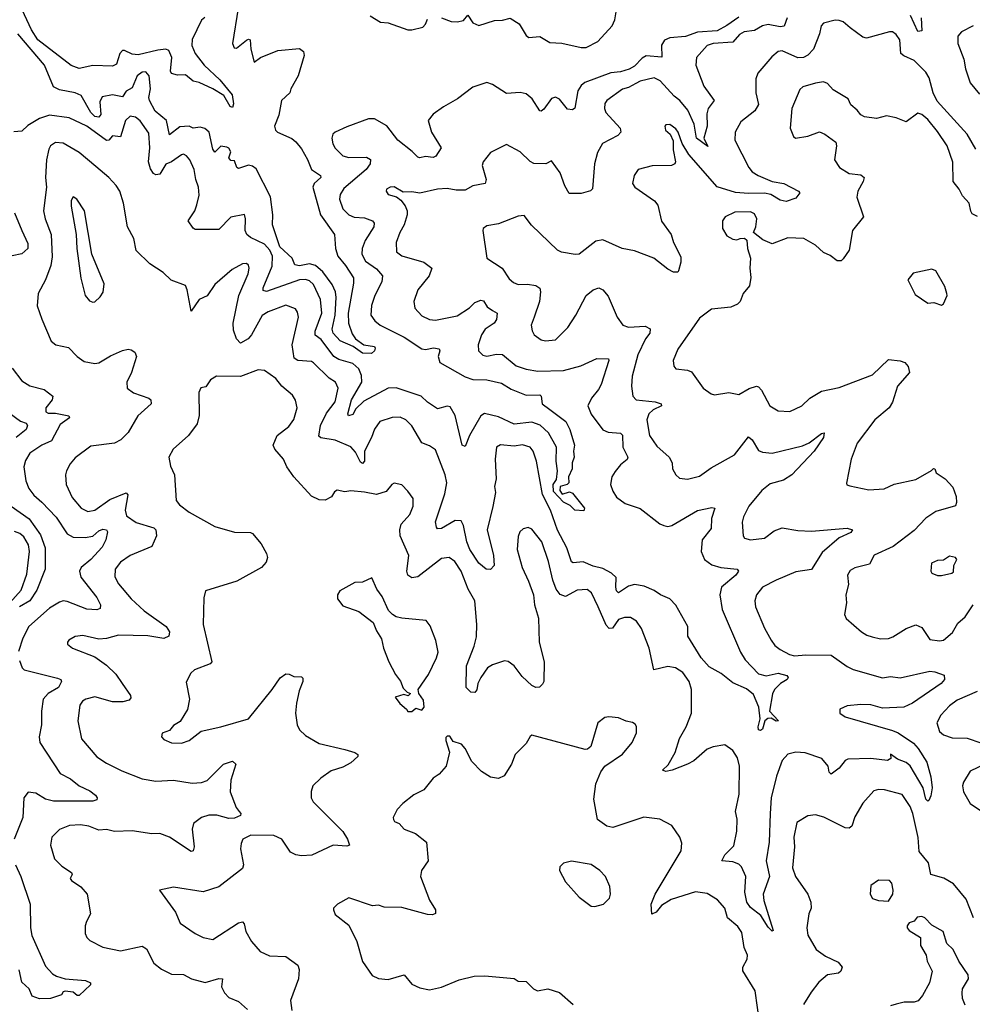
# Model space of a CAD drawing. Extents: x 1954683 to 2060285, y 904798 to 1016299.
# Tile 20 of 256: x 1958664 to 1963501, y 922466 to 927466. Entities that reach past the tile are written whole.
import ezdxf

# ---------------------------------------------------------------- set-up
doc = ezdxf.new("R2010")
doc.units = 0

msp = doc.modelspace()

# ---------------------------------------------------------------- linework, layer by layer
at = {"layer": '0CON10XD'}
for points in [[(1959773.3, 927525), (1959743.8, 927345), (1959753.4, 927323.4), (1959765, 927322), (1959815, 927362.2), (1959825, 927368), (1959834.2, 927364.2), (1959836.6, 927316.6), (1959855, 927250), (1959885.8, 927274.2), (1959975, 927310), (1960085, 927320), (1960104.3, 927304.3), (1960108.8, 927285), (1960078.3, 927181.7), (1960040.3, 927115), (1960034.8, 927095), (1959993.5, 927055), (1959978.9, 926981.1), (1959957.6, 926925), (1959962.7, 926905), (1959973.5, 926895), (1960045, 926863.2), (1960066.4, 926846.4), (1960095, 926810), (1960124.5, 926755.5), (1960145, 926706.2), (1960191.5, 926675), (1960193.5, 926665), (1960158.2, 926635), (1960152.5, 926615), (1960191.4, 926475), (1960261.8, 926375), (1960267.9, 926305), (1960278.4, 926265), (1960318, 926218), (1960358.4, 926155), (1960358.8, 926128.8), (1960332, 925975), (1960333.2, 925925), (1960351.2, 925871.2), (1960368.9, 925845), (1960411.4, 925815), (1960466, 925806), (1960468.1, 925798.1), (1960465, 925784.3), (1960449.7, 925770.3), (1960405, 925772.2), (1960356.9, 925806.9), (1960291.1, 925835), (1960255, 925874), (1960250.9, 925895), (1960266, 925965), (1960271.4, 926055), (1960267.2, 926085), (1960250.7, 926120.7), (1960203, 926185), (1960165, 926217.7), (1960135, 926225.6), (1960085, 926216), (1960060.8, 926220.8), (1960047.9, 926255), (1959985, 926313.2), (1959946.8, 926425), (1959949.8, 926475), (1959937.3, 926567.3), (1959865, 926708.9), (1959845, 926722.8), (1959825, 926727.8), (1959775, 926710.8), (1959766.7, 926715), (1959755, 926750), (1959735, 926751.2), (1959726.2, 926765), (1959736, 926795), (1959725, 926814), (1959715, 926819.2), (1959685, 926824.2), (1959655, 926793.5), (1959645, 926809.2), (1959625, 926895.6), (1959603.7, 926913.7), (1959579.8, 926919.8), (1959545, 926915.7), (1959524.7, 926925.3), (1959477.2, 926922.8), (1959425, 926880.8), (1959408.4, 926955), (1959351.9, 927001.9), (1959322.2, 927055), (1959319, 927071), (1959328.7, 927115), (1959320.6, 927180.6), (1959305, 927201.9), (1959285, 927199.5), (1959259.7, 927180.3), (1959235, 927120), (1959205, 927102.8), (1959185, 927074.1), (1959135.2, 927084.8), (1959082.7, 927075), (1959070.9, 927049.1), (1959075, 926984), (1959065, 926970.9), (1959045, 926974.7), (1959024.8, 926995), (1958975, 927081.5), (1958945, 927095.3), (1958865, 927110), (1958835.8, 927125.8), (1958789.2, 927235), (1958653.6, 927393.6)], [(1959603.5, 927476.5), (1959586.8, 927463.2), (1959539.1, 927365), (1959537.8, 927335), (1959555, 927294.5), (1959600, 927235), (1959680.6, 927160.6), (1959742.5, 927085), (1959748.7, 927038.7), (1959745, 927021.1), (1959731.8, 927025), (1959700.7, 927080.7), (1959645, 927114.4), (1959575, 927147.5), (1959545, 927154.3), (1959505, 927186), (1959465, 927183.8), (1959435, 927192.5), (1959430, 927205), (1959435.4, 927275), (1959420.4, 927310.4), (1959405, 927316.7), (1959365, 927311.9), (1959265, 927287.7), (1959235, 927290.8), (1959195, 927310.4), (1959185, 927309.6), (1959172.5, 927295), (1959155, 927240.8), (1959135, 927229.4), (1959035, 927233.8), (1958965, 927217.8), (1958925, 927232.7), (1958755, 927363.5), (1958724, 927414), (1958676, 927516)], [(1961540, 927325), (1961599.2, 927355), (1961671.4, 927435), (1961685.8, 927465), (1961695, 927516.7)], [(1962315, 927479.6), (1962255, 927435.9), (1962205, 927410), (1962105, 927402.1), (1962045, 927380.4), (1961965, 927374.6), (1961937.6, 927362.4), (1961923.5, 927336.5), (1961923.9, 927276.1), (1961845, 927283.4), (1961825, 927271.6), (1961785, 927229.8), (1961758.8, 927215), (1961715, 927201.7), (1961665, 927195.6), (1961533, 927147), (1961515, 927132.5), (1961498, 927105), (1961482.5, 927017.5), (1961471.5, 927008.5), (1961445, 927012.4), (1961405, 927062.5), (1961385, 927073.3), (1961364.7, 927065.3), (1961325, 927011.1), (1961311.7, 927001.7), (1961305, 927004), (1961266.2, 927065), (1961235, 927090.4), (1961205, 927096.8), (1961135, 927091.3), (1961065, 927137.8), (1961035, 927146.7), (1960965, 927122.7), (1960886.5, 927063.5), (1960815, 927023.5), (1960762.8, 926987.2), (1960738.6, 926955), (1960754, 926895), (1960803.6, 926815), (1960776.6, 926773.4), (1960764.1, 926765.9), (1960725, 926771.8), (1960695.3, 926764.7), (1960685, 926768.4), (1960657.3, 926797.3), (1960584.2, 926854.2), (1960528, 926928), (1960465, 926962.7), (1960435, 926962.2), (1960325, 926922.5), (1960265, 926895.8), (1960254.5, 926885.5), (1960248.6, 926865), (1960254.4, 926835), (1960265, 926814.2), (1960304.2, 926775), (1960335, 926766.2), (1960425, 926768.2), (1960445.4, 926755.4), (1960443.5, 926735), (1960423.5, 926705), (1960310.3, 926609.7), (1960291.1, 926578.9), (1960287.7, 926555), (1960305, 926505.7), (1960335.6, 926475), (1960362.7, 926462.7), (1960415, 926460.3), (1960455.3, 926445.3), (1960463.5, 926433.5), (1960461.8, 926415), (1960418.2, 926345), (1960403.2, 926305), (1960400.7, 926275), (1960419.4, 926239.4), (1960475, 926201.4), (1960506.6, 926165), (1960502.5, 926135), (1960466.8, 926065), (1960450, 926015), (1960447.3, 925965), (1960466.3, 925936.3), (1960494.3, 925914.3), (1960615.6, 925854.4), (1960705, 925794.1), (1960725, 925791.4), (1960765, 925800.3), (1960793.3, 925795), (1960796.9, 925785), (1960789.5, 925755), (1960796.7, 925725), (1960925, 925652.8), (1960965, 925639.8), (1961035, 925637.8), (1961109.6, 925619.6), (1961159.6, 925589.6), (1961235, 925558.8), (1961305, 925561.4), (1961312.5, 925555), (1961316.7, 925515), (1961355, 925486.2), (1961437.7, 925425), (1961457.9, 925385), (1961481.8, 925305), (1961475.6, 925275), (1961479.1, 925245), (1961469.1, 925215), (1961468.5, 925185), (1961451.1, 925145), (1961452.5, 925115), (1961443.6, 925106.4), (1961407.5, 925095), (1961406.7, 925075), (1961417.5, 925057.5), (1961455, 925068), (1961471.3, 925061.3), (1961532.5, 924985), (1961527.7, 924972.3), (1961483.3, 924975), (1961458.8, 924998.8), (1961425, 925016.9), (1961375, 925070), (1961372, 925105), (1961389.4, 925130.6), (1961394.6, 925175), (1961387.8, 925225), (1961389.2, 925295), (1961348.7, 925368.7), (1961307.1, 925407.1), (1961265, 925421.6), (1961175, 925412.1), (1961095, 925448.7), (1961024.1, 925465.9), (1961004.7, 925455.3), (1960948.2, 925355), (1960925, 925298.8), (1960910.8, 925305), (1960875.6, 925455.6), (1960849.4, 925499.4), (1960835, 925502.9), (1960785, 925490), (1960735, 925523.8), (1960702.2, 925555), (1960575, 925597.2), (1960535, 925594.6), (1960410.9, 925529.1), (1960370, 925490), (1960355, 925461.5), (1960334, 925455), (1960329.1, 925465), (1960348.5, 925535), (1960400.9, 925625), (1960398.9, 925658.9), (1960385, 925692.7), (1960355, 925720.9), (1960285, 925741.2), (1960259.6, 925755), (1960195, 925841.7), (1960164.4, 925864.4), (1960164.4, 925885), (1960197.1, 925975), (1960191.6, 926045), (1960155, 926121.8), (1960135, 926140.6), (1960115, 926146.6), (1960084.3, 926145), (1959916.6, 926086.6), (1959900.2, 926090.2), (1959900, 926105), (1959946.4, 926215), (1959947.1, 926265), (1959933.7, 926295), (1959906.8, 926326.8), (1959835, 926360.4), (1959816.5, 926375), (1959809.2, 926395), (1959810.6, 926455), (1959805, 926477.5), (1959735, 926462.7), (1959675, 926400.8), (1959555, 926400), (1959545, 926407.5), (1959518.8, 926445), (1959553.1, 926495), (1959564, 926526), (1959574.5, 926575), (1959571.8, 926615), (1959557.5, 926655), (1959550, 926705), (1959527.5, 926755), (1959511.2, 926775), (1959495, 926782.5), (1959485, 926780), (1959435.3, 926744.7), (1959405, 926732.9), (1959375, 926681.4), (1959355, 926677.5), (1959343.6, 926685), (1959328.5, 926708.5), (1959317, 926745), (1959324.7, 926815), (1959320.2, 926890.2), (1959275, 926951.9), (1959251.7, 926971.7), (1959225, 926975.7), (1959200.8, 926955), (1959175, 926871.4), (1959135, 926876.6), (1959115.5, 926854.5), (1959105, 926853), (1959005, 926925.3), (1958915, 926967.8), (1958815, 926981.2), (1958764, 926965), (1958705, 926928.5), (1958675, 926899.6), (1958633.1, 926896.9)], [(1962560.6, 927475), (1962545, 927432.5), (1962525, 927429.3), (1962465, 927441.9), (1962435, 927435.3), (1962395, 927411.7), (1962342.9, 927405), (1962319.5, 927390.5), (1962285, 927351.2), (1962185.2, 927344.8), (1962155, 927335.4), (1962100.9, 927275), (1962096.8, 927235), (1962138, 927128), (1962189.4, 927055), (1962160, 927015), (1962152.6, 926987.4), (1962154.6, 926925), (1962136.9, 926865), (1962158.3, 926821.7), (1962101.2, 926865), (1962088.5, 926935), (1962056, 927006), (1962016.2, 927055), (1961987.6, 927077.6), (1961915.8, 927155.8), (1961885, 927171.7), (1961815, 927154.6), (1961792.5, 927142.5), (1961755, 927121.5), (1961725, 927113.3), (1961645.8, 927055), (1961635, 927040), (1961632.5, 927015), (1961640.5, 926995), (1961713.3, 926915), (1961716.7, 926895), (1961701.7, 926878.3), (1961622.8, 926837.2), (1961597.5, 926792.5), (1961582.1, 926735), (1961573, 926607), (1961562.7, 926597.3), (1961515, 926582.9), (1961454.1, 926584.1), (1961431.8, 926621.8), (1961408.3, 926688.3), (1961365, 926750), (1961335.8, 926734.2), (1961275, 926736.7), (1961256.2, 926746.2), (1961205, 926795.7), (1961135, 926832.9), (1961055, 926792.5), (1961016.9, 926745), (1961012.9, 926725), (1961031.9, 926655), (1961028, 926635), (1960965, 926622.9), (1960925, 926600.7), (1960879.4, 926600.6), (1960835, 926608.6), (1960785, 926606), (1960695, 926584.5), (1960655, 926592.2), (1960610.5, 926590.5), (1960565, 926617.1), (1960545, 926615.8), (1960526.2, 926605), (1960523.8, 926595), (1960535, 926578.8), (1960576.9, 926566.9), (1960599.8, 926549.8), (1960621.2, 926521.2), (1960631.2, 926495), (1960631.8, 926475), (1960616.4, 926423.6), (1960593.3, 926385), (1960576.2, 926335), (1960576.7, 926286.7), (1960605, 926267.5), (1960716.7, 926235), (1960756.7, 926205), (1960742.9, 926165), (1960685.6, 926095), (1960664.5, 926035.5), (1960670.7, 926000.7), (1960705, 925961.9), (1960745, 925944.4), (1960775, 925939.5), (1960885, 925962.3), (1960947.9, 926002.1), (1960975, 926029.6), (1961005, 926041.5), (1961018.1, 926038.1), (1961038.2, 926008.2), (1961065, 925989.1), (1961088.6, 925975), (1961085, 925943.8), (1961072.9, 925925), (1961027.8, 925895), (1961008.9, 925865), (1960991.9, 925815), (1960994, 925785), (1961015, 925762.9), (1961035, 925757.8), (1961085, 925768), (1961115, 925766.1), (1961185, 925707.9), (1961235, 925690.7), (1961295, 925680.8), (1961425.3, 925684.7), (1961512.3, 925707.7), (1961595, 925745.8), (1961653.6, 925743.6), (1961655.6, 925735), (1961615.8, 925614.2), (1961602.1, 925587.9), (1961566.7, 925545), (1961548.9, 925505), (1961565, 925462.5), (1961625, 925383.5), (1961651.5, 925371.5), (1961715, 925367.3), (1961725, 925356), (1961726.1, 925295), (1961752.5, 925245), (1961747.8, 925232.2), (1961715, 925205.7), (1961688.3, 925171.7), (1961670, 925145), (1961664.4, 925105), (1961675, 925071.2), (1961695, 925041.4), (1961738.6, 925008.6), (1961815, 924983.1), (1961915, 924905.6), (1961935, 924896.9), (1961955, 924893.1), (1961975, 924898.1), (1962105, 924974.2), (1962178.6, 924988.6), (1962193.3, 924985), (1962177.3, 924932.7), (1962175, 924882.5), (1962129.2, 924825), (1962124.5, 924765), (1962141.8, 924725), (1962178.5, 924698.5), (1962223.6, 924683.6), (1962306.7, 924675), (1962314.4, 924665), (1962300, 924645), (1962228.2, 924585), (1962219.6, 924545), (1962231.5, 924471.5), (1962324.6, 924254.6), (1962347.9, 924215), (1962415, 924143.9), (1962455, 924133.8), (1962515, 924147.3), (1962558.8, 924135), (1962566, 924125), (1962561.2, 924115), (1962526.7, 924095), (1962495.8, 924064.2), (1962487, 924043), (1962470.8, 923955), (1962517.5, 923905), (1962505, 923904.3), (1962478.8, 923918.8), (1962462.8, 923917.2), (1962448.1, 923905), (1962436.2, 923863.8), (1962425, 923856), (1962415, 923860), (1962413.1, 923875), (1962423.2, 923915), (1962417.3, 923975), (1962389.3, 924039.3), (1962355, 924067.8), (1962285, 924099.4), (1962226.4, 924146.4), (1962165, 924179.7), (1962123.5, 924225), (1962056.7, 924335), (1962057.3, 924385), (1961995, 924492.7), (1961965, 924524.6), (1961916.9, 924545), (1961885, 924567.8), (1961835, 924589.7), (1961785, 924598), (1961755, 924590.2), (1961705, 924556), (1961695, 924566.2), (1961690.6, 924585), (1961693.2, 924633.2), (1961668.1, 924655), (1961625, 924679.2), (1961575, 924691.3), (1961525, 924713.6), (1961475, 924708.7), (1961465, 924713.5), (1961441.6, 924785), (1961394.2, 924874.2), (1961358.8, 924975), (1961319, 925055), (1961288.2, 925225), (1961271.1, 925275), (1961255, 925295.6), (1961216.4, 925306.4), (1961175, 925300.9), (1961105, 925307.8), (1961084.7, 925295.3), (1961078.2, 925235), (1961082.9, 925135), (1961074.7, 925095), (1961080, 925065), (1961066.7, 924993.3), (1961037.1, 924875), (1961069.1, 924745), (1961072.9, 924695), (1961055, 924673.4), (1961033.1, 924675), (1960995, 924706.9), (1960949.7, 924775), (1960933.5, 924815), (1960918, 924898), (1960905, 924920.6), (1960875, 924923.8), (1960805, 924882.2), (1960785, 924881.2), (1960779.4, 924889.4), (1960775.7, 924915.7), (1960822, 925058), (1960832.4, 925115), (1960824.2, 925155), (1960775, 925282.5), (1960745, 925302.5), (1960705, 925317.5), (1960655, 925402.9), (1960624, 925434), (1960595, 925447.9), (1960555, 925446.2), (1960491.9, 925425), (1960465, 925386.9), (1960449.5, 925345), (1960415.3, 925275), (1960415.3, 925224.7), (1960405, 925213.1), (1960395, 925220), (1960369.2, 925269.2), (1960345, 925297.8), (1960265, 925330.6), (1960193.6, 925343.6), (1960182, 925352), (1960190.3, 925405), (1960221.8, 925468.2), (1960265, 925525.6), (1960281.3, 925595), (1960266.5, 925625), (1960235, 925646.2), (1960155, 925724.4), (1960145, 925730.5), (1960075.3, 925735.3), (1960056.6, 925746.6), (1960048.1, 925815), (1960078.9, 925955), (1960075, 925981.2), (1960065, 925997.8), (1960015, 926016.2), (1959925, 925983.3), (1959895, 925963.8), (1959841.1, 925865), (1959824.2, 925845), (1959785, 925823.1), (1959764.2, 925845.8)], [(1960443.8, 927485), (1960495, 927453.3), (1960535, 927450), (1960635, 927415.3), (1960655, 927414.8), (1960711, 927429), (1960725, 927442.7), (1960735, 927469.3)], [(1960806.4, 927476.4), (1960855, 927456.3), (1960885.5, 927454.5), (1960917.4, 927462.6), (1960939.3, 927489.3), (1960965, 927450.4), (1960995, 927436.2), (1961075, 927461.5), (1961115, 927463.6), (1961155, 927474.5), (1961200.4, 927445), (1961235, 927385.7), (1961248.8, 927375), (1961305, 927380), (1961355, 927350.6), (1961417, 927347), (1961515, 927324.8), (1961540, 927325)], [(1963241.1, 927475), (1963245, 927410), (1963225, 927406.7), (1963186.8, 927486.8)], [(1963519.5, 926809.5), (1963474.7, 926884.7), (1963322.6, 927052.6), (1963301.7, 927095), (1963281.7, 927171.7), (1963265, 927200.4), (1963205, 927259.6), (1963152.7, 927282.7), (1963138.5, 927295), (1963133.6, 927363.6), (1963115, 927390.8), (1963095, 927404.3), (1963080, 927405), (1962963, 927373), (1962945, 927377.5), (1962881.2, 927425), (1962845.5, 927455.5), (1962825, 927462.5), (1962805, 927463.8), (1962745, 927448), (1962733.8, 927435), (1962725.8, 927395), (1962695, 927316.2), (1962665, 927285.5), (1962643.3, 927275), (1962615, 927273.2), (1962535, 927307.2), (1962516, 927305), (1962482.6, 927277.4), (1962411.4, 927195), (1962401.4, 927165), (1962401.5, 927095), (1962415.9, 927035), (1962396.1, 927003.9), (1962325, 926948), (1962296.9, 926895), (1962295.6, 926855), (1962366.4, 926715), (1962383.7, 926693.7), (1962414.4, 926674.4), (1962485, 926645.3), (1962544.1, 926634.1), (1962618.8, 926595), (1962625, 926586.7), (1962605, 926560), (1962555, 926542.7), (1962525, 926548.9), (1962477.7, 926577.7), (1962445, 926584.8), (1962365, 926582.9), (1962299.2, 926589.2), (1962205, 926617.6), (1962061.3, 926781.3), (1962027.8, 926837.8), (1962006.9, 926895), (1961995, 926911.2), (1961965, 926933.3), (1961945, 926932.5), (1961940, 926925), (1961943.3, 926905), (1961967.5, 926885), (1961981.2, 926851.2), (1961981.9, 926805), (1961993.3, 926745), (1961990, 926735), (1961974, 926726), (1961875.5, 926724.5), (1961805, 926705.6), (1961783.8, 926675), (1961776.2, 926635), (1961786.7, 926615), (1961886.8, 926546.8), (1961904.5, 926524.5), (1961922.8, 926442.8), (1961971.9, 926375), (1961984.4, 926335), (1962021.7, 926261.7), (1962021.4, 926235), (1962009.5, 926190.5), (1962005, 926183.8), (1961984.5, 926184.5), (1961955, 926200), (1961883.8, 926255), (1961785, 926291.9), (1961723.4, 926303.4), (1961625, 926348), (1961588.8, 926341.2), (1961505, 926276), (1961485, 926273.8), (1961415, 926285.7), (1961395, 926296), (1961262.7, 926422.7), (1961225, 926471.2), (1961195, 926468.6), (1961095, 926429.1), (1961035, 926419.2), (1961016.7, 926405), (1961016.2, 926395), (1961036.2, 926255), (1961114.2, 926205), (1961149.4, 926149.4), (1961171.4, 926131.4), (1961195, 926121.1), (1961242.5, 926122.5), (1961285, 926116), (1961305, 926102.5), (1961308.8, 926085), (1961303.6, 926035), (1961275.6, 925955), (1961261.1, 925915), (1961265.5, 925885.5), (1961276, 925865), (1961311.1, 925841.1), (1961334.5, 925834.5), (1961385, 925840.6), (1961447.6, 925902.4), (1961488.1, 925965), (1961540.8, 926065), (1961575, 926094), (1961605, 926104), (1961625, 926093.8), (1961651.7, 926061.7), (1961697.1, 925955), (1961725.8, 925915), (1961755, 925904.6), (1961839.1, 925909.1), (1961865, 925896), (1961862.7, 925875), (1961840.7, 925845), (1961803.1, 925765), (1961774.1, 925655.9), (1961770, 925605), (1961777.5, 925555), (1961794.2, 925535), (1961890, 925525), (1961921.2, 925515), (1961922, 925505), (1961880, 925485), (1961857.7, 925465), (1961847.9, 925435), (1961861.2, 925355), (1961899.6, 925299.6), (1961961.9, 925245), (1961976.9, 925215), (1961978.6, 925185), (1961995.8, 925155), (1962015, 925137.5), (1962055, 925133.1), (1962115, 925148.9), (1962175, 925191.2), (1962293.4, 925256.6), (1962365, 925348.6), (1962383.4, 925333.4), (1962415, 925278.5), (1962435, 925270.4), (1962485, 925264.6), (1962638.2, 925301.8), (1962672.6, 925317.4), (1962735, 925365.5), (1962748.8, 925368.8), (1962745, 925344.2), (1962698.2, 925275), (1962585, 925154.3), (1962542.6, 925127.4), (1962475, 925109.5), (1962432.9, 925075), (1962365.6, 924995), (1962338.5, 924941.5)], [(1963504.7, 927435.3), (1963445.8, 927405), (1963428, 927382), (1963427.5, 927345), (1963458.2, 927265), (1963466, 927216), (1963490.4, 927145), (1963538.3, 927088.3)], [(1963526.6, 926466.6), (1963500.9, 926480.9), (1963493, 926493), (1963484.4, 926535), (1963451.6, 926571.6), (1963435, 926605.7), (1963404.6, 926645), (1963402.6, 926742.6), (1963373.2, 926825), (1963325, 926898.5), (1963275, 926959.4), (1963245, 926984.2), (1963225, 926991.2), (1963165, 926947.5), (1963115, 926967.5), (1963065, 926978), (1963015, 926964.2), (1962953, 926973), (1962935, 926983.3), (1962917, 927007), (1962885, 927033.3), (1962870, 927065), (1962795, 927110), (1962765, 927142.5), (1962745, 927150), (1962705, 927143.5), (1962640, 927125), (1962625, 927111.2), (1962584.5, 927015), (1962576, 926915), (1962592.3, 926872.3), (1962604, 926864), (1962665, 926874.2), (1962725, 926897.5), (1962752, 926885), (1962808.8, 926845), (1962811.4, 926825), (1962801.4, 926755), (1962826.7, 926715), (1962875, 926685.4), (1962935, 926677.8), (1962951.4, 926665), (1962947.5, 926645), (1962920, 926595), (1962914.6, 926565.4), (1962948.8, 926465), (1962892.5, 926395), (1962875.6, 926295), (1962845, 926252), (1962835, 926242), (1962815, 926241.4), (1962778.6, 926268.6), (1962745, 926283.8), (1962705, 926321.2), (1962645, 926355.7), (1962565, 926358.1), (1962485, 926327.5), (1962437.6, 926347.6), (1962390, 926385), (1962401.4, 926415), (1962406.9, 926455), (1962395, 926480), (1962375, 926490), (1962295, 926489.4), (1962245.7, 926464.3), (1962232.5, 926445), (1962232, 926405), (1962255, 926368.8), (1962285, 926352), (1962305, 926348.8), (1962322.5, 926355), (1962345, 926356.7), (1962355.9, 926345.9), (1962360, 926305), (1962375.5, 926255.5), (1962372, 926205), (1962376.8, 926156.8), (1962370, 926115), (1962338, 926075), (1962322, 926035), (1962309.2, 926020.8), (1962275, 926007.1), (1962176.1, 925996.1), (1962115, 925950.8), (1962005, 925793.8), (1961982.5, 925735), (1961986.1, 925706.1), (1961995, 925693.8), (1962055, 925685.7), (1962075, 925677.5), (1962134.3, 925594.3), (1962175, 925566), (1962191.3, 925561.3), (1962265, 925572.5), (1962315, 925562), (1962367.3, 925592.7), (1962405, 925604.4), (1962415, 925601.4), (1962431.4, 925585), (1962472.9, 925505), (1962515, 925480), (1962575, 925476), (1962635, 925505.7), (1962675.3, 925544.7), (1962735, 925579.5), (1962825, 925598.5), (1962995, 925662.2), (1963075, 925740.8), (1963135, 925734.2), (1963158.8, 925725), (1963176, 925705), (1963181.4, 925675), (1963121.5, 925605), (1963095.3, 925524.7), (1963079.4, 925495), (1963006.7, 925435), (1962915.7, 925315), (1962886, 925235), (1962861.7, 925111.7), (1962864.2, 925104.2), (1962878.8, 925098.8), (1962975, 925079.4), (1963054.2, 925084.2), (1963105, 925106.7), (1963215, 925131.4), (1963293.3, 925176.7), (1963303.3, 925186.7), (1963310, 925185), (1963317.5, 925165), (1963363.8, 925135), (1963401.4, 925091.4), (1963418.5, 925045), (1963420.6, 925015), (1963415, 924996.7), (1963315, 924969.1), (1963265.6, 924935), (1963205, 924872.9), (1963099.6, 924790.4), (1963002.9, 924747.1), (1962978.5, 924701.5), (1962905, 924682.9), (1962880.3, 924669.7), (1962867.3, 924645), (1962872.7, 924597.3), (1962859.2, 924545), (1962862.9, 924505), (1962852, 924445), (1962860, 924425), (1962938, 924358), (1962965, 924340.6), (1962992.2, 924332.2), (1963035, 924322.2), (1963076.1, 924323.9), (1963098.3, 924331.7), (1963165.5, 924374.5), (1963215, 924392.9), (1963245, 924379.2), (1963285, 924318), (1963335, 924311.5), (1963354.6, 924315.4), (1963401.1, 924355), (1963428.2, 924401.8), (1963465, 924433.5), (1963505.9, 924494.1)], [(1959764.2, 925845.8), (1959748.8, 925888.8), (1959747.8, 925925), (1959776.7, 926065), (1959823.8, 926175), (1959829.1, 926205), (1959825, 926220), (1959815, 926227.8), (1959795, 926226.2), (1959743, 926197), (1959655, 926120.8), (1959615, 926063.1), (1959575, 926045.7), (1959535, 925986), (1959514.7, 926094.7), (1959505, 926115.6), (1959433.1, 926143.1), (1959391.7, 926181.7), (1959325, 926225.8), (1959254.6, 926294.6), (1959242.9, 926355), (1959211.9, 926415), (1959190.8, 926535), (1959172, 926595), (1959154, 926625), (1959115.6, 926665), (1959050.5, 926720.5), (1958965, 926791.5), (1958885, 926839.2), (1958845, 926842.7), (1958820.6, 926825), (1958811.5, 926808.5), (1958799.3, 926755), (1958795.3, 926665), (1958799.6, 926615), (1958783.8, 926495), (1958792.9, 926455), (1958824.1, 926375), (1958828.1, 926261.9), (1958821.3, 926218.7), (1958794.5, 926145), (1958757.8, 926075), (1958753.1, 926013.1), (1958775.5, 925945), (1958824.2, 925834.2), (1958847.5, 925815), (1958910.9, 925800.9), (1958955, 925756), (1958990.9, 925730.9), (1959045, 925720), (1959065, 925723.1), (1959125, 925759.2), (1959185, 925786), (1959215, 925793.8), (1959229.5, 925789.5), (1959248, 925778), (1959256.1, 925756.1), (1959230.8, 925675), (1959207.1, 925625), (1959210, 925595), (1959242, 925572), (1959320, 925545), (1959328.8, 925535), (1959332, 925515), (1959263.1, 925455), (1959215, 925370), (1959177.1, 925332.9), (1959145, 925316.5), (1959025, 925301.1), (1958945, 925240.5), (1958919.2, 925210.8), (1958900.9, 925175), (1958896.2, 925155), (1958900, 925105), (1958930.1, 925040.1), (1958975, 924985.6), (1959009.4, 924969.4), (1959045, 924974.6), (1959120.6, 925029.4), (1959205, 925064), (1959212.5, 925052.5), (1959198.5, 924975), (1959206.8, 924946.8), (1959255, 924912.3), (1959344.4, 924885), (1959355.3, 924875), (1959357.6, 924845), (1959335, 924790.9), (1959224.1, 924745.9), (1959175, 924711.5), (1959149.1, 924675), (1959147.6, 924637.6), (1959165, 924601.2), (1959230.5, 924525), (1959295, 924464.6), (1959407.5, 924385), (1959425, 924357.5), (1959421.2, 924335), (1959395, 924324.5), (1959315, 924336.8), (1959165, 924340), (1959105, 924323.3), (1959065, 924320.5), (1958985, 924339.2), (1958946.1, 924333.9), (1958912.5, 924315), (1958906.7, 924305), (1958906.7, 924295), (1958931.2, 924275), (1959045, 924230), (1959105, 924187.8), (1959152, 924142), (1959184.4, 924094.4), (1959225.5, 924035), (1959228.1, 924021.9), (1959219.5, 924010.5), (1959187.4, 924002.6), (1959135, 924002.7), (1959045, 924028), (1959000, 924015), (1958983.1, 924005), (1958968.9, 923985), (1958959.1, 923905), (1958976.9, 923815), (1959055, 923722.9), (1959105, 923690.4), (1959182.1, 923652.1), (1959285, 923610.7), (1959355, 923598.7), (1959445, 923604.7), (1959539.5, 923589.5), (1959586.8, 923593.2), (1959615, 923602.5), (1959698.8, 923685), (1959745, 923700.8), (1959760.8, 923685), (1959735.6, 923605), (1959731.9, 923545), (1959763.1, 923465), (1959778.9, 923445), (1959786.9, 923435), (1959784.3, 923425), (1959755, 923411.3), (1959725, 923409.4), (1959665, 923426.8), (1959623.9, 923426.1), (1959586.2, 923415), (1959545.6, 923384.4), (1959539.5, 923355), (1959550, 923265), (1959544, 923246), (1959535, 923242.5), (1959425, 923315.4), (1959375, 923333.5), (1959335, 923332.1), (1959235, 923346.8), (1959145, 923343.5), (1959105, 923354.6), (1959065, 923350), (1959015, 923370), (1958971.7, 923378.3), (1958916.4, 923373.6), (1958865, 923354.3), (1958826, 923315), (1958820, 923275), (1958840.8, 923205), (1958877.7, 923167.7), (1958927.1, 923135), (1958930, 923125), (1958920, 923105), (1958926.7, 923095), (1958973.4, 923063.4), (1959005.6, 923025.6), (1959022.5, 922925), (1959003.1, 922886.9), (1958996, 922865), (1958995.8, 922825), (1959004, 922805), (1959020.3, 922790.3), (1959085, 922756.9), (1959175, 922737.3), (1959285, 922761.5), (1959307.5, 922747.5), (1959344.7, 922674.7), (1959384.4, 922645), (1959435, 922619.1), (1959495, 922617.9), (1959535.4, 922595.4), (1959605, 922577.5), (1959675, 922597.8), (1959693.8, 922595), (1959688.9, 922555), (1959703.1, 922525), (1959725, 922500), (1959775, 922480), (1959820.5, 922440.5)], [(1959035, 926031.4), (1959045, 926034.2), (1959072, 926058), (1959087.6, 926082.4), (1959092.2, 926125), (1959030.6, 926275), (1958993.1, 926495), (1958954, 926555), (1958935, 926566.2), (1958925, 926547.5), (1958925, 926520), (1958951.2, 926375), (1958953.4, 926305), (1958973.5, 926153.5), (1958996.9, 926065), (1959018.3, 926038.3), (1959035, 926031.4)], [(1958637.1, 926485), (1958674.3, 926395.7), (1958705, 926328.8), (1958704.5, 926305), (1958675, 926276.5), (1958625, 926267.3)], [(1963345, 926016.7), (1963355, 926022.5), (1963373.3, 926065), (1963371.2, 926075), (1963361.7, 926111.7), (1963315, 926191.2), (1963295, 926198.8), (1963200.5, 926179.5), (1963173.3, 926145), (1963210.5, 926070.5), (1963275, 926026.7), (1963305, 926030), (1963345, 926016.7)], [(1958625, 925696.7), (1958675, 925631.5), (1958715, 925607.3), (1958787.4, 925587.4), (1958831.4, 925555), (1958828.5, 925535), (1958796.9, 925495), (1958797.1, 925475), (1958807.6, 925467.6), (1958845, 925468.7), (1958912.5, 925455), (1958916.7, 925445), (1958869, 925411), (1958825, 925327.5), (1958775.7, 925305), (1958715.6, 925265), (1958692.3, 925227.7), (1958685.4, 925195.4), (1958694.4, 925125), (1958710, 925085), (1958735, 925051.9), (1958776.8, 925016.8), (1958849.4, 924939.4), (1958905, 924854.6), (1958935, 924837.5), (1958996.2, 924836.2), (1959035, 924844), (1959065, 924869.7), (1959085, 924878.4), (1959105, 924875.4), (1959109.1, 924865), (1959100.5, 924825), (1959083.2, 924786.8), (1959025.1, 924724.9), (1958976.2, 924685), (1958966.9, 924665), (1958974.5, 924635), (1959055, 924531.4), (1959074.4, 924495), (1959073.1, 924476.9), (1959055, 924468.9), (1959005, 924472.2), (1958905, 924512.2), (1958885, 924515.5), (1958865, 924508.5), (1958815, 924477.3), (1958710.4, 924385), (1958679.2, 924325), (1958658.1, 924258.1)], [(1962338.5, 924941.5), (1962332.5, 924915), (1962338, 924845), (1962345, 924833.8), (1962374.3, 924824.3), (1962445, 924833.5), (1962495, 924870), (1962535, 924885.6), (1962615, 924872.5), (1962685, 924869.5), (1962865, 924883.5), (1962892, 924875), (1962885, 924862.5), (1962825.4, 924834.6), (1962739.4, 924760.6), (1962685.3, 924674.7), (1962605, 924662.5), (1962505, 924620), (1962436.2, 924583.8), (1962404.4, 924545), (1962396.7, 924515), (1962399.4, 924485), (1962445, 924376), (1962479.1, 924315), (1962498.3, 924288.3), (1962525, 924268.1), (1962571.9, 924241.9), (1962597.5, 924235), (1962655, 924241.3), (1962785, 924238.8), (1962865, 924181.2), (1962895.9, 924165.9), (1963045, 924124.6), (1963085, 924131.4), (1963135, 924124.5), (1963285, 924157.5), (1963310, 924155), (1963357.5, 924137.5), (1963360, 924115), (1963342.9, 924095), (1963197.1, 923995), (1963154, 923975), (1963045, 923970.5), (1962985, 923987.5), (1962935, 923987.8), (1962865, 923982.2), (1962828, 923965), (1962828.6, 923945), (1962855, 923926.7), (1963095, 923855.8), (1963125, 923844.7), (1963201.9, 923791.9), (1963226.9, 923765), (1963270, 923695), (1963290.9, 923620.9), (1963297.8, 923565), (1963291.2, 923525), (1963279.5, 923500.5), (1963275, 923497.5), (1963265, 923508.1), (1963250.7, 923565), (1963185, 923677.1), (1963165, 923694), (1963120.6, 923710.6), (1963085, 923736), (1963087.5, 923715), (1963070, 923705), (1962985, 923714), (1962869.1, 923710.9), (1962855, 923704.4), (1962824.3, 923665), (1962785, 923634.2), (1962774.5, 923644.5), (1962769.2, 923675), (1962736.2, 923715), (1962652.6, 923742.6), (1962605, 923746.5), (1962565, 923735.6), (1962536.2, 923705), (1962506.7, 923625), (1962480, 923515), (1962474.7, 923435.3), (1962469.2, 923289.2), (1962453.5, 923195), (1962471.5, 923115), (1962438.2, 923025), (1962442.8, 922992.8), (1962489.5, 922840.5), (1962485, 922836.7), (1962465, 922858.6), (1962427.8, 922917.8), (1962375, 922957.5), (1962355.5, 922985), (1962345.4, 923035), (1962350.7, 923115), (1962328.9, 923165), (1962315, 923177.3), (1962285, 923188.8), (1962228.8, 923195), (1962244.3, 923225), (1962289.8, 923270.2), (1962304.6, 923345), (1962306.3, 923406.3), (1962298.2, 923445), (1962316.9, 923533.1), (1962318.2, 923675), (1962308.3, 923718.3), (1962285.4, 923755.4), (1962245, 923784), (1962185, 923774.4), (1962155, 923761.9), (1962086.9, 923703.1), (1962055, 923685.6), (1961977.5, 923655), (1961945, 923648), (1961927.5, 923655), (1961957.1, 923682.9), (1961992.1, 923745), (1962015, 923816.2), (1962047.5, 923875), (1962075.6, 923945), (1962074.4, 924065), (1962063.3, 924105), (1962031.1, 924151.1), (1961993.3, 924175), (1961955, 924182.2), (1961883.8, 924165), (1961860, 924275), (1961820.6, 924375), (1961795, 924412), (1961765, 924431.2), (1961735, 924430), (1961705, 924420.6), (1961673.6, 924376.4), (1961656.2, 924375), (1961642.1, 924392.1), (1961600.5, 924485), (1961567.8, 924555), (1961545, 924573.1), (1961495, 924570), (1961435, 924537.6), (1961407.4, 924547.4), (1961387.7, 924575), (1961370.1, 924620.1), (1961348.8, 924715), (1961314.6, 924814.6), (1961265, 924879.2), (1961245, 924887.5), (1961219.5, 924880.5), (1961204, 924865), (1961195, 924842.5), (1961190.5, 924775), (1961214.6, 924685), (1961248.2, 924615), (1961272.1, 924545), (1961278.5, 924495), (1961297.7, 924427.7), (1961300.8, 924305), (1961326.8, 924205), (1961324.5, 924105.5), (1961318.9, 924091.1), (1961303.2, 924076.8), (1961285, 924075.6), (1961265, 924084.5), (1961215, 924130.6), (1961175, 924184.3), (1961143.8, 924206.2), (1961125, 924210.6), (1961065, 924190.7), (1961039.5, 924175), (1961004.5, 924125), (1960990, 924095), (1960985, 924063.3), (1960975, 924050), (1960955, 924051.9), (1960931.5, 924075), (1960932.4, 924185), (1960972, 924285), (1960982.7, 924332.7), (1960984.6, 924395), (1960975.3, 924515), (1960940.3, 924575), (1960904.7, 924665), (1960872.5, 924715), (1960845, 924734.5), (1960805, 924730.4), (1960685, 924636.6), (1960655, 924631.5), (1960634.4, 924645), (1960629.6, 924665), (1960639.7, 924745), (1960596, 924845), (1960593.3, 924875), (1960600, 924905), (1960645, 924954.2), (1960662.5, 924995), (1960662, 925035), (1960635, 925072), (1960605, 925104), (1960565, 925112.5), (1960553.4, 925106.6), (1960525, 925070), (1960475.8, 925054.2), (1960415, 925066.7), (1960345, 925073.3), (1960315, 925068.8), (1960275, 925077.5), (1960261.7, 925068.3), (1960247.7, 925042.3), (1960215, 925026), (1960185, 925028.6), (1960145, 925046.5), (1960055, 925144.3), (1960020, 925195), (1960003.6, 925233.6), (1959958.9, 925285), (1959951.1, 925305), (1959971.5, 925355), (1960029.9, 925400.1), (1960055, 925436), (1960073.1, 925495), (1960064.6, 925534.6), (1960049.5, 925559.5), (1959994.7, 925604.7), (1959965, 925644.3), (1959907.5, 925685), (1959875, 925688.6), (1959785, 925654.5), (1959663.3, 925656.7), (1959633, 925637), (1959608.3, 925601.7), (1959584.1, 925595.9), (1959573.8, 925573.8), (1959574.6, 925455.4), (1959565.4, 925414.6), (1959520.8, 925355), (1959442.9, 925285), (1959421.4, 925245), (1959429.3, 925199.3), (1959449.1, 925155), (1959458.6, 925025), (1959475, 925002.5), (1959524.7, 924964.7), (1959655, 924892.5), (1959755, 924863.8), (1959835, 924862.2), (1959845, 924857.3), (1959889.3, 924805), (1959916.8, 924755), (1959921.3, 924735), (1959915, 924712), (1959892, 924685), (1959766, 924615), (1959607.5, 924565), (1959599.5, 924530.5), (1959594.6, 924394.6), (1959640, 924205), (1959631.2, 924195), (1959551.2, 924165), (1959532.4, 924147.6), (1959508.3, 924101.7), (1959525.7, 924015), (1959516.6, 923963.4), (1959478.1, 923901.9), (1959445, 923881.2), (1959424.1, 923855.9), (1959387.7, 923842.3), (1959384.3, 923825), (1959395, 923811.2), (1959435, 923794.2), (1959485, 923792), (1959525, 923806.2), (1959585, 923852.5), (1959685, 923874.4), (1959825, 923915.6), (1959945, 924064.2), (1959985.7, 924124.3), (1960015, 924144), (1960032.3, 924142.3), (1960055, 924130), (1960095, 924128.8), (1960102, 924122), (1960101.9, 924105), (1960082.5, 924057.5), (1960069.6, 923995), (1960063.8, 923945), (1960073.3, 923885), (1960085, 923860), (1960115, 923830.8), (1960185, 923790), (1960315, 923760.8), (1960365.5, 923745.5), (1960380, 923735), (1960380, 923725), (1960345, 923693.1), (1960305, 923670.5), (1960245, 923650.9), (1960192.5, 923615), (1960152.5, 923575), (1960143, 923547), (1960144.3, 923515), (1960153.1, 923495), (1960305, 923344.2), (1960328.1, 923305), (1960338, 923275), (1960325, 923269.2), (1960255, 923274.4), (1960146.4, 923223.6), (1960095, 923220.6), (1960065.6, 923225.6), (1960038.3, 923238.3), (1959994.5, 923304.5), (1959955, 923323.3), (1959836.7, 923325), (1959797.5, 923305), (1959787.5, 923282.5), (1959784.4, 923255), (1959800.6, 923175), (1959794.4, 923155), (1959675, 923062.2), (1959595, 923037.1), (1959445, 923061.2), (1959373.3, 923045), (1959455, 922933.8), (1959478.7, 922878.7), (1959555, 922825.7), (1959595.6, 922805.6), (1959645, 922795.7), (1959775, 922879.4), (1959795, 922884.3), (1959804.3, 922875), (1959811.9, 922835), (1959840.8, 922785), (1959884, 922735), (1959932.6, 922712.6), (1960015, 922708.1), (1960076, 922665), (1960082.7, 922642.7), (1960079.2, 922595), (1960039.5, 922485), (1960045.6, 922435)], [(1958610.1, 925470.1), (1958668, 925428), (1958696.4, 925416.4), (1958703.8, 925405), (1958696.9, 925385), (1958645, 925343.9)], [(1958575, 925028.1), (1958710.9, 924930.9), (1958769.5, 924849.5), (1958793.8, 924785), (1958793.1, 924675), (1958750.5, 924569.5), (1958715, 924515.3), (1958661.9, 924485)], [(1958614.4, 924505), (1958670.3, 924569.7), (1958699.5, 924650.5), (1958713.3, 924765), (1958708.8, 924798.8), (1958685, 924840.4), (1958665, 924856.6), (1958637.6, 924867.6)], [(1963345, 924643.1), (1963397.5, 924655), (1963405, 924662.5), (1963406.7, 924695), (1963422.5, 924725), (1963415.8, 924735.8), (1963385, 924741.2), (1963355, 924721.2), (1963325, 924719.2), (1963293.9, 924706.1), (1963290, 924665), (1963296.2, 924655), (1963325, 924643.1), (1963345, 924643.1)], [(1960655, 923952.5), (1960675, 923970), (1960705, 923960), (1960717.5, 923975), (1960715, 924010), (1960690, 924045), (1960686.7, 924065), (1960739.7, 924140.3), (1960780, 924225), (1960788.8, 924255), (1960776.4, 924313.6), (1960747.7, 924387.7), (1960727.5, 924415), (1960605, 924426.2), (1960575, 924433.3), (1960557.5, 924445), (1960536.4, 924466.4), (1960505, 924537.5), (1960477.5, 924575), (1960451.7, 924631.7), (1960405, 924610), (1960365, 924607.5), (1960290, 924565), (1960277.5, 924545), (1960277.5, 924525), (1960305, 924490), (1960385, 924460), (1960458.8, 924405), (1960475, 924362.5), (1960501.7, 924321.7), (1960510.8, 924275), (1960537.5, 924205), (1960571.2, 924141.2), (1960597.4, 924107.4), (1960611.7, 924071.7), (1960631.7, 924051.7), (1960647.5, 924045), (1960637, 924033), (1960615, 924040), (1960570, 924025), (1960593.6, 923993.6), (1960627.5, 923965), (1960635, 923952.5), (1960655, 923952.5)], [(1958662, 924212), (1958675.5, 924175.5), (1958686, 924165), (1958855, 924122.5), (1958872, 924115), (1958876, 924105), (1958860, 924075), (1958807.8, 924045), (1958783.6, 924015), (1958774.6, 923955), (1958773.9, 923885), (1958761.8, 923825), (1958766.7, 923795), (1958868.4, 923638.4), (1958921.7, 923611.7), (1958965, 923576.2), (1959020, 923550), (1959048.8, 923528.8), (1959057.1, 923515), (1959055, 923504.5), (1959035, 923497.4), (1958835, 923498.4), (1958795, 923507.3), (1958745, 923538.5), (1958707.4, 923542.6), (1958685, 923513.8), (1958679, 923415), (1958636.1, 923305)], [(1963525, 924054.4), (1963425, 924010), (1963385, 923981.1), (1963341.4, 923935), (1963321.4, 923895), (1963335, 923851.2), (1963355, 923834.2), (1963398.6, 923818.6), (1963475, 923817.9), (1963545, 923794.5)], [(1962422.9, 922365), (1962398.1, 922535), (1962335.7, 922635.7), (1962335.7, 922655), (1962357.1, 922695), (1962360, 922715), (1962342, 922755), (1962330.7, 922830.7), (1962310.6, 922860.6), (1962257.1, 922905), (1962244.5, 922955), (1962207.1, 922997.1), (1962155, 923029.2), (1962095, 923037.1), (1961971.8, 922998.2), (1961922.7, 922967.3), (1961895, 922934.4), (1961874.2, 922924.2), (1961869.5, 922975), (1961890, 923025), (1962022.5, 923245), (1962025.7, 923285), (1962015.7, 923315.7), (1961975, 923373.3), (1961915, 923406), (1961833.7, 923416.3), (1961675, 923364.4), (1961645, 923370), (1961598.1, 923405), (1961578.3, 923508.3), (1961588.6, 923585), (1961615, 923646.7), (1961634.3, 923675.7), (1961725, 923736.2), (1961773.8, 923795), (1961796, 923845), (1961796.2, 923876.2), (1961789.3, 923889.3), (1961775, 923897.5), (1961743.6, 923903.6), (1961705, 923921.2), (1961655, 923926.7), (1961635, 923922.5), (1961598.8, 923895), (1961563.9, 923776.1), (1961547.7, 923762.3), (1961535, 923760), (1961265, 923833.3), (1961255, 923826.7), (1961235, 923791.2), (1961180, 923735), (1961160.8, 923685), (1961124.4, 923625.6), (1961095, 923612.9), (1961055, 923620), (1961008.3, 923648.3), (1960959.5, 923699.5), (1960925.5, 923765.5), (1960907, 923787), (1960865, 923800), (1960848.3, 923828.3), (1960835, 923827.5), (1960828.3, 923821.7), (1960827.5, 923805), (1960846.4, 923746.4), (1960829.2, 923675), (1960793.8, 923635), (1960764, 923615), (1960715.5, 923554.5), (1960665, 923530), (1960608.8, 923485), (1960581.2, 923455), (1960560, 923415), (1960561.2, 923405), (1960567.5, 923395), (1960590, 923385), (1960615.9, 923355.9), (1960674.2, 923334.2), (1960729.5, 923289.5), (1960738, 923195), (1960704.2, 923145), (1960698.6, 923115), (1960744, 922995), (1960775.8, 922945), (1960775, 922927.5), (1960759.4, 922920.6), (1960735, 922921.5), (1960605, 922958.5), (1960515, 922958.6), (1960485, 922969.2), (1960455, 922966), (1960335, 923006.2), (1960277.5, 922975), (1960257.5, 922955), (1960257.5, 922945), (1960265, 922922.5), (1960335, 922867.5), (1960375.8, 922785), (1960405, 922683.3), (1960453.1, 922613.1), (1960485, 922597.5), (1960535, 922592.9), (1960615.6, 922615.6), (1960655, 922568.6), (1960695, 922549.4), (1960745, 922540), (1960805, 922552.9), (1960895, 922590.5), (1960971.2, 922608.8), (1961025, 922611.5), (1961175, 922597.5), (1961195, 922584.2), (1961235, 922581.2), (1961272, 922545), (1961293.3, 922535), (1961345, 922544.4), (1961405.4, 922525.4), (1961473.8, 922465)], [(1963570.8, 923689.2), (1963489.6, 923650.4), (1963455.7, 923595), (1963451.1, 923575), (1963455.6, 923545), (1963490, 923485), (1963594.7, 923414.7)], [(1963507.1, 922905), (1963469.6, 922999.6), (1963405, 923077.5), (1963356.1, 923106.1), (1963290, 923125), (1963278.7, 923185), (1963231.7, 923241.7), (1963226.5, 923313.5), (1963199.4, 923435), (1963185, 923470.6), (1963145, 923531.1), (1963055, 923554.4), (1963025, 923556.5), (1963000.4, 923549.6), (1962945, 923488), (1962905, 923418.8), (1962890, 923370), (1962875, 923360), (1962855, 923362.4), (1962746.6, 923416.6), (1962705, 923427.8), (1962665, 923423.1), (1962610.2, 923389.8), (1962594.5, 923315.5), (1962598.5, 923265), (1962588.3, 923158.3), (1962602.5, 923115), (1962665, 923026), (1962681.5, 922985), (1962682.2, 922955), (1962670.4, 922925), (1962661.5, 922855), (1962666.4, 922816.4), (1962708.1, 922745), (1962755, 922710.4), (1962819.8, 922679.8), (1962840, 922655), (1962834.2, 922635), (1962822, 922625), (1962765, 922616.5), (1962722, 922578), (1962682, 922528), (1962643.8, 922465)], [(1958641.8, 923175), (1958670, 923115), (1958717.5, 922975), (1958718.9, 922855), (1958725.5, 922815), (1958795, 922660), (1958830.3, 922620.3), (1958849.7, 922609.7), (1958894.7, 922594.7), (1958997.8, 922587.8), (1959023.8, 922575), (1959023.8, 922565), (1958965, 922510), (1958955, 922510), (1958935, 922527.5), (1958895, 922532.5), (1958885, 922530), (1958875.9, 922514.1), (1958820, 922495), (1958764.2, 922494.2), (1958727.7, 922507.7), (1958712, 922545), (1958675, 922578), (1958661.5, 922641.5)], [(1961585, 922963.3), (1961627.5, 922975), (1961658.8, 923005), (1961663.8, 923025), (1961661.2, 923065), (1961638.8, 923115), (1961610, 923145), (1961565, 923176.2), (1961465, 923192.5), (1961425, 923182.5), (1961406.7, 923165), (1961404.1, 923145.9), (1961435, 923087.5), (1961505, 923010), (1961565, 922963.8), (1961585, 922963.3)], [(1963075, 922990), (1963097.5, 923025), (1963100, 923045), (1963091.7, 923081.7), (1963080, 923095), (1963025, 923096.7), (1962985, 923070), (1962982.5, 923025), (1962993.6, 923003.6), (1963025, 922992.5), (1963075, 922990)], [(1963465, 922462.5), (1963450.8, 922495), (1963449.2, 922525), (1963451.2, 922545), (1963482, 922595), (1963479.2, 922615), (1963432, 922685), (1963403.8, 922745), (1963372.5, 922775), (1963353.3, 922835), (1963295, 922867.5), (1963260, 922905), (1963245, 922912.5), (1963221.7, 922908.3), (1963205, 922887.5), (1963180.7, 922879.3), (1963170, 922865), (1963170, 922855), (1963181.2, 922841.2), (1963237.5, 922805), (1963237.5, 922765), (1963266.7, 922715), (1963272.5, 922685), (1963296.7, 922635), (1963283.8, 922575), (1963248.8, 922511.2), (1963225.7, 922484.3), (1963205, 922477.5), (1963155, 922477.5), (1963115, 922466.9), (1963085, 922458.8)]]:
    msp.add_lwpolyline(points, dxfattribs=at)

doc.saveas('drawing.dxf')
